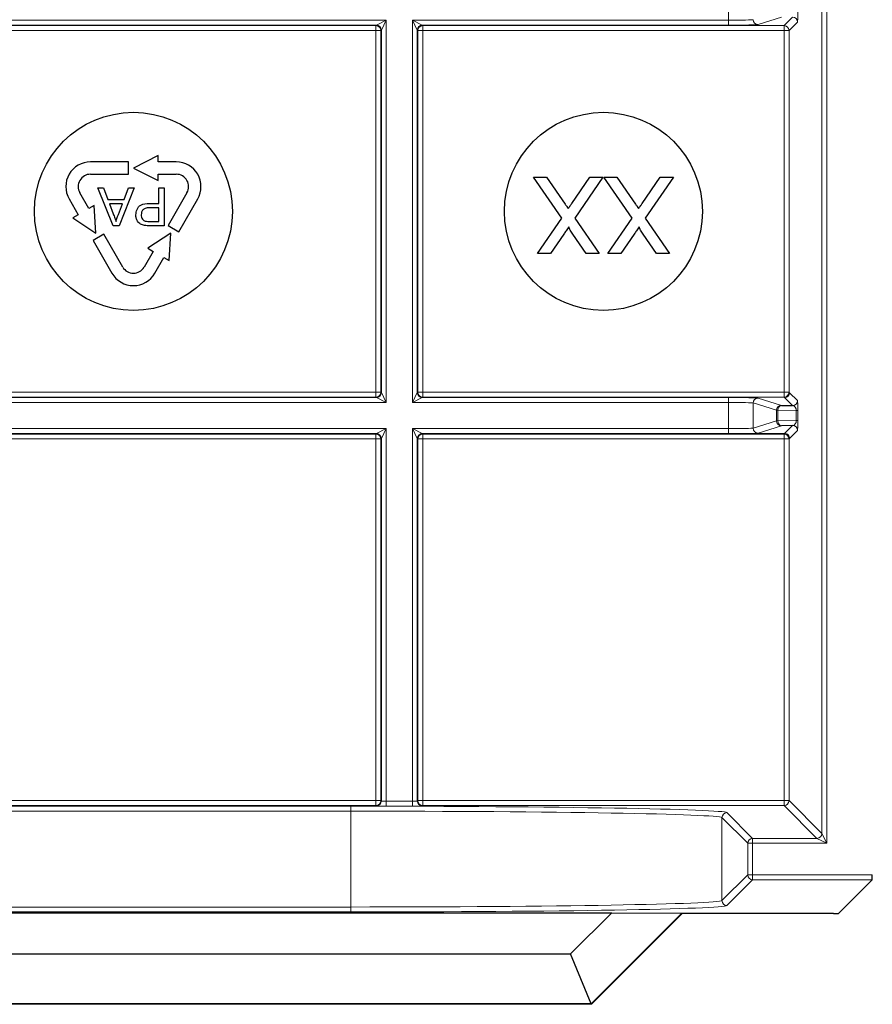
# Model space of a CAD drawing. Header units: millimetres. Extents: x 5 to 418, y 2 to 292.
# Tile 67 of 93: x 317.76 to 323.5, y 88.91 to 95.54. Entities that reach past the tile are written whole.
import ezdxf

# ---------------------------------------------------------------- set-up
doc = ezdxf.new("R2010")
doc.units = ezdxf.units.MM

msp = doc.modelspace()

# ---------------------------------------------------------------- linework, layer by layer
at = {"color": 7, "linetype": 'Continuous', "lineweight": 18}
for p, q in [((323.1652, 90.0604), (323.1652, 106.2237)), ((323.1985, 106.2237), (323.1985, 89.9938)), ((322.5355, 95.5362), (322.5355, 95.712)), ((316.8227, 95.5362), (320.2303, 95.5362)), ((320.1637, 95.5029), (320.2303, 95.5362)), ((320.2303, 95.5362), (320.197, 95.4695)), ((320.2303, 95.5362), (320.2303, 92.962)), ((320.4061, 95.5362), (322.5355, 95.5362)), ((320.4061, 92.962), (320.4061, 95.5362)), ((320.4394, 95.4695), (320.4061, 95.5362)), ((320.4061, 95.5362), (320.4727, 95.5029)), ((322.5355, 95.5029), (322.5355, 95.5362)), ((322.8924, 95.5556), (322.7352, 95.5062)), ((322.9104, 95.4997), (322.9677, 95.5569)), ((320.1637, 95.5029), (316.8894, 95.5029)), ((316.8926, 95.4997), (320.1604, 95.4997)), ((320.1604, 95.4663), (316.8926, 95.4663)), ((320.1604, 95.4997), (320.1637, 95.5029)), ((320.1604, 95.4997), (320.1604, 95.4663)), ((320.1604, 93.0318), (320.1604, 95.4663)), ((320.1938, 95.4663), (320.1604, 95.4663)), ((320.197, 95.4695), (320.1938, 95.4663)), ((320.1938, 95.4663), (320.1938, 93.0318)), ((320.197, 93.0286), (320.197, 95.4695)), ((320.4394, 95.4695), (320.4394, 93.0286)), ((320.4426, 95.4663), (320.4394, 95.4695)), ((320.4426, 93.0318), (320.4426, 95.4663)), ((320.4426, 95.4663), (320.4759, 95.4663)), ((320.4727, 95.5029), (320.4759, 95.4997)), ((322.5355, 95.5029), (320.4727, 95.5029)), ((320.4759, 95.4997), (322.9104, 95.4997)), ((320.4759, 95.4997), (320.4759, 95.4663)), ((320.4759, 95.4663), (320.4759, 93.0318)), ((322.9104, 95.4663), (320.4759, 95.4663)), ((322.9104, 95.4997), (322.9104, 95.4663)), ((322.9104, 93.0318), (322.9104, 95.4663)), ((322.9104, 95.4663), (322.9438, 95.4663)), ((323.001, 95.5235), (322.9438, 95.4663)), ((322.9438, 95.4663), (322.9438, 93.0318)), ((316.8926, 93.0318), (320.1604, 93.0318)), ((320.1938, 93.0318), (320.1604, 93.0318)), ((320.1604, 93.0318), (320.1604, 92.9985)), ((320.1938, 93.0318), (320.197, 93.0286)), ((320.197, 93.0286), (320.2303, 92.962)), ((320.4061, 92.962), (320.4394, 93.0286)), ((320.4394, 93.0286), (320.4426, 93.0318)), ((320.4426, 93.0318), (320.4759, 93.0318)), ((320.4759, 93.0318), (320.4759, 92.9985)), ((320.4759, 93.0318), (322.9104, 93.0318)), ((322.9104, 93.0318), (322.9438, 93.0318)), ((322.9104, 93.0318), (322.9104, 92.9985)), ((322.9438, 93.0318), (322.9476, 93.028)), ((322.9476, 93.028), (323.001, 92.9746)), ((320.2303, 92.962), (316.8227, 92.962)), ((316.8894, 92.9953), (320.1637, 92.9953)), ((320.1604, 92.9985), (316.8926, 92.9985)), ((320.1637, 92.9953), (320.1604, 92.9985)), ((320.2303, 92.962), (320.1637, 92.9953)), ((320.4727, 92.9953), (320.4061, 92.962)), ((322.5355, 92.962), (320.4061, 92.962)), ((320.4759, 92.9985), (320.4727, 92.9953)), ((320.4727, 92.9953), (322.5355, 92.9953)), ((322.9104, 92.9985), (320.4759, 92.9985)), ((322.5355, 92.9953), (322.5355, 92.962)), ((322.5355, 92.7862), (322.5355, 92.962)), ((322.8592, 92.9093), (322.7019, 92.9587)), ((322.7019, 92.9587), (322.7019, 92.7895)), ((322.7352, 92.992), (322.8924, 92.9426)), ((322.9142, 92.9947), (322.9104, 92.9985)), ((322.9677, 92.9413), (322.9142, 92.9947)), ((322.8689, 92.9093), (322.8592, 92.9093)), ((322.8592, 92.8389), (322.8592, 92.9093)), ((322.8689, 92.9093), (322.8689, 92.8389)), ((322.9929, 92.9071), (322.8689, 92.9093)), ((322.9929, 92.9071), (323.0026, 92.9071)), ((322.9929, 92.8411), (322.9929, 92.9071)), ((323.0026, 92.9071), (323.0026, 92.8411)), ((322.7019, 92.7895), (322.8592, 92.8389)), ((322.8689, 92.8389), (322.8592, 92.8389)), ((322.8689, 92.8389), (322.9929, 92.8411)), ((322.9929, 92.8411), (323.0026, 92.8411)), ((316.8227, 92.7862), (320.2303, 92.7862)), ((320.1637, 92.7529), (316.8894, 92.7529)), ((316.8926, 92.7497), (320.1604, 92.7497)), ((320.1604, 92.7497), (320.1637, 92.7529)), ((320.1604, 92.7163), (320.1604, 92.7497)), ((320.1637, 92.7529), (320.2303, 92.7862)), ((320.2303, 92.7862), (320.197, 92.7195)), ((320.2303, 92.7862), (320.2303, 90.2775)), ((320.4061, 92.7862), (322.5355, 92.7862)), ((320.4061, 90.2775), (320.4061, 92.7862)), ((320.4394, 92.7195), (320.4061, 92.7862)), ((320.4061, 92.7862), (320.4727, 92.7529)), ((320.4727, 92.7529), (320.4759, 92.7497)), ((322.5355, 92.7529), (320.4727, 92.7529)), ((320.4759, 92.7497), (322.9104, 92.7497)), ((320.4759, 92.7497), (320.4759, 92.7163)), ((322.5355, 92.7529), (322.5355, 92.7862)), ((322.6932, 92.7534), (322.9142, 92.7534)), ((322.8924, 92.8056), (322.7352, 92.7562)), ((322.9104, 92.7497), (322.9142, 92.7534)), ((322.9104, 92.7497), (322.9104, 92.7163)), ((322.9142, 92.7534), (322.9677, 92.8069)), ((323.001, 92.7735), (322.9476, 92.7201)), ((320.1604, 92.7163), (316.8926, 92.7163)), ((320.1604, 90.2818), (320.1604, 92.7163)), ((320.1604, 92.7163), (320.1938, 92.7163)), ((320.197, 92.7195), (320.1938, 92.7163)), ((320.1938, 92.7163), (320.1938, 90.2818)), ((320.197, 90.2786), (320.197, 92.7195)), ((320.4394, 92.7195), (320.4394, 90.2786)), ((320.4426, 92.7163), (320.4394, 92.7195)), ((320.4426, 90.2818), (320.4426, 92.7163)), ((320.4426, 92.7163), (320.4759, 92.7163)), ((320.4759, 92.7163), (320.4759, 90.2818)), ((322.9104, 92.7163), (320.4759, 92.7163)), ((322.9104, 90.2818), (322.9104, 92.7163)), ((322.9104, 92.7163), (322.9438, 92.7163)), ((322.9476, 92.7201), (322.9438, 92.7163)), ((322.9438, 92.7163), (322.9438, 90.2818)), ((316.8926, 90.2818), (320.1604, 90.2818)), ((320.1604, 90.2485), (316.8926, 90.2485)), ((317.0608, 90.2438), (319.9923, 90.2438)), ((319.9923, 90.2438), (319.9923, 90.2105)), ((320.1604, 90.2485), (320.1604, 90.2818)), ((320.1604, 90.2818), (320.1938, 90.2818)), ((320.1637, 90.2453), (320.1604, 90.2485)), ((320.1938, 90.2818), (320.197, 90.2786)), ((320.2303, 90.2775), (320.2303, 90.2441)), ((320.2303, 90.2775), (320.4061, 90.2775)), ((320.4061, 90.2441), (320.2303, 90.2441)), ((320.4061, 90.2775), (320.4061, 90.2441)), ((320.4394, 90.2786), (320.4426, 90.2818)), ((320.4426, 90.2818), (320.4759, 90.2818)), ((320.4759, 90.2485), (320.4727, 90.2453)), ((320.4759, 90.2818), (320.4759, 90.2485)), ((320.4759, 90.2818), (322.9104, 90.2818)), ((322.9104, 90.2485), (320.4759, 90.2485)), ((322.9104, 90.2818), (322.9104, 90.2485)), ((322.9104, 90.2818), (322.9438, 90.2818)), ((323.1318, 90.0271), (322.9104, 90.2485)), ((322.9438, 90.2818), (323.1652, 90.0604)), ((319.9923, 90.2105), (317.0608, 90.2105)), ((319.9923, 89.5651), (319.9923, 90.2105)), ((322.6652, 89.9938), (322.4919, 90.1671)), ((322.4919, 90.1671), (322.4919, 89.6085)), ((322.5252, 90.2004), (322.6985, 90.0271)), ((323.1652, 90.0604), (323.1985, 89.9938)), ((322.6652, 89.7818), (322.6652, 89.9938)), ((322.6652, 89.9938), (322.6985, 89.9938)), ((322.6985, 89.9938), (322.6985, 90.0271)), ((322.6985, 90.0271), (323.1318, 90.0271)), ((322.6985, 89.9938), (322.6985, 89.7818)), ((323.1985, 89.9938), (322.6985, 89.9938)), ((323.1985, 89.9938), (323.1318, 90.0271)), ((322.4919, 89.6085), (322.6652, 89.7818)), ((322.6652, 89.7818), (322.6985, 89.7818)), ((322.6985, 89.7818), (323.5049, 89.7818)), ((322.6985, 89.7485), (322.6985, 89.7818)), ((322.6985, 89.7485), (322.5252, 89.5752)), ((323.5043, 89.7485), (322.6985, 89.7485)), ((317.0608, 89.5651), (319.9923, 89.5651)), ((319.9923, 89.5318), (317.0608, 89.5318)), ((319.9923, 89.5651), (319.9923, 89.5318))]:
    msp.add_line(p, q, dxfattribs=at)
at = {"color": 7, "linetype": 'Continuous', "lineweight": 25}
for p, q in [((318.6932, 94.6241), (318.5265, 94.5407)), ((318.6932, 94.5824), (318.6932, 94.6241)), ((318.4932, 94.5824), (318.2378, 94.5824)), ((318.4932, 94.4991), (318.4932, 94.5824)), ((318.5265, 94.5407), (318.6932, 94.4574)), ((318.8152, 94.5824), (318.6932, 94.5824)), ((318.2378, 94.4991), (318.4932, 94.4991)), ((318.6932, 94.4991), (318.8152, 94.4991)), ((318.6932, 94.4574), (318.6932, 94.4991)), ((321.4124, 94.2042), (321.2225, 94.4797)), ((321.2225, 94.4797), (321.3099, 94.4797)), ((321.3099, 94.4797), (321.4349, 94.2982)), ((321.4802, 94.303), (321.6017, 94.4797)), ((321.6901, 94.4797), (321.5003, 94.2033)), ((321.6017, 94.4797), (321.6901, 94.4797)), ((321.8865, 94.2042), (321.6967, 94.4797)), ((321.6967, 94.4797), (321.784, 94.4797)), ((321.784, 94.4797), (321.9091, 94.2982)), ((321.9543, 94.303), (322.0759, 94.4797)), ((322.1643, 94.4797), (321.9744, 94.2033)), ((322.0759, 94.4797), (322.1643, 94.4797)), ((318.2872, 94.4082), (318.3257, 94.4082)), ((318.3892, 94.1513), (318.2872, 94.4082)), ((318.3257, 94.4082), (318.3549, 94.3291)), ((318.532, 94.4082), (318.4301, 94.1513)), ((318.4644, 94.3291), (318.4936, 94.4082)), ((318.4936, 94.4082), (318.532, 94.4082)), ((318.6977, 94.3028), (318.6977, 94.4082)), ((318.6977, 94.4082), (318.734, 94.4082)), ((318.734, 94.4082), (318.734, 94.1513)), ((318.2267, 94.2684), (318.1657, 94.3741)), ((318.8874, 94.3741), (318.7597, 94.1529)), ((318.0935, 94.3324), (318.1545, 94.2267)), ((318.2628, 94.2892), (318.2267, 94.2684)), ((318.2739, 94.1032), (318.2628, 94.2892)), ((318.3549, 94.3291), (318.4644, 94.3291)), ((318.3658, 94.2995), (318.3908, 94.232)), ((318.4535, 94.2995), (318.3658, 94.2995)), ((318.4272, 94.2284), (318.4535, 94.2995)), ((318.6348, 94.3028), (318.6977, 94.3028)), ((318.6977, 94.2732), (318.6358, 94.2732)), ((318.6977, 94.181), (318.6977, 94.2732)), ((318.8319, 94.1113), (318.9595, 94.3324)), ((318.1545, 94.2267), (318.1184, 94.2059)), ((318.1184, 94.2059), (318.2739, 94.1032)), ((318.4301, 94.1513), (318.3892, 94.1513)), ((318.6364, 94.181), (318.6977, 94.181)), ((318.734, 94.1513), (318.6396, 94.1513)), ((318.7597, 94.1529), (318.8319, 94.1113)), ((321.2489, 93.9661), (321.4124, 94.2042)), ((321.5003, 94.2033), (321.6638, 93.9661)), ((321.723, 93.9661), (321.8865, 94.2042)), ((321.9744, 94.2033), (322.1379, 93.9661)), ((318.3267, 94.0952), (318.2545, 94.0535)), ((318.4544, 93.8741), (318.3267, 94.0952)), ((318.7791, 94.1032), (318.6236, 94.0006)), ((318.7679, 93.9172), (318.7791, 94.1032)), ((321.4267, 94.0962), (321.3374, 93.9661)), ((321.5765, 93.9661), (321.4869, 94.0961)), ((321.9008, 94.0962), (321.8115, 93.9661)), ((322.0507, 93.9661), (321.961, 94.0961)), ((318.2545, 94.0535), (318.3822, 93.8324)), ((318.6597, 93.9797), (318.5987, 93.8741)), ((318.6236, 94.0006), (318.6597, 93.9797)), ((321.3374, 93.9661), (321.2489, 93.9661)), ((321.6638, 93.9661), (321.5765, 93.9661)), ((321.8115, 93.9661), (321.723, 93.9661)), ((322.1379, 93.9661), (322.0507, 93.9661)), ((318.6709, 93.8324), (318.7319, 93.9381)), ((318.7319, 93.9381), (318.7679, 93.9172)), ((322.8924, 92.9426), (322.9677, 92.9413)), ((322.9677, 92.8069), (322.8924, 92.8056)), ((323.5043, 89.7485), (323.2771, 89.5213)), ((315.3038, 89.5265), (321.7492, 89.5265)), ((321.4718, 89.2491), (321.7492, 89.5265)), ((322.222, 89.5231), (321.6113, 88.9124)), ((322.223, 89.5207), (321.6123, 88.9099)), ((321.7492, 89.5265), (322.222, 89.5231)), ((322.222, 89.5231), (322.223, 89.5207)), ((323.2438, 89.5207), (322.223, 89.5207)), ((315.5813, 89.2491), (321.4718, 89.2491)), ((321.6113, 88.9124), (321.4718, 89.2491)), ((321.6123, 88.9099), (315.4408, 88.9099)), ((321.6113, 88.9124), (315.4418, 88.9124)), ((321.6113, 88.9124), (321.6123, 88.9099))]:
    msp.add_line(p, q, dxfattribs=at)
for centre in [(318.5265, 94.2491), (321.6932, 94.2491)]:
    msp.add_circle(centre, 0.6667, dxfattribs=at)
at = {"color": 7, "linetype": 'Continuous', "lineweight": 18}
for centre, radius, start, end in [((322.7353, 95.5395), 0.0333, 180.02519, 269.89526), ((322.9676, 95.5235), 0.0333, 0.02044, 89.97956), ((320.1604, 95.4663), 0.0333, 0.02044, 89.97956), ((320.1636, 95.4695), 0.0333, 0.02044, 89.97956), ((320.4727, 95.4695), 0.0333, 90.02044, 179.97956), ((320.476, 95.4663), 0.0333, 90.02044, 179.97956), ((322.9104, 95.4663), 0.0333, 0.02044, 89.97956), ((320.1604, 93.0318), 0.0333, 270.02044, 359.97956), ((320.1636, 93.0286), 0.0333, 270.02044, 359.97956), ((320.4727, 93.0286), 0.0333, 180.02044, 269.97956), ((320.476, 93.0318), 0.0333, 180.02044, 269.97956), ((322.9104, 93.0318), 0.0333, 270.02044, 359.97956), ((322.9142, 93.028), 0.0333, 270.02044, 359.97956), ((322.7353, 92.9586), 0.0333, 90.10474, 179.97481), ((322.9676, 92.9746), 0.0333, 270.02044, 359.97956), ((322.8925, 92.9093), 0.0333, 90.10474, 179.97481), ((322.8988, 92.9131), 0.0302, 102.23793, 187.22506), ((322.8925, 92.8389), 0.0333, 180.02519, 269.89526), ((322.8988, 92.8351), 0.0302, 172.77494, 257.76207), ((320.1604, 92.7163), 0.0333, 0.02044, 89.97956), ((320.1636, 92.7195), 0.0333, 0.02044, 89.97956), ((320.4727, 92.7195), 0.0333, 90.02044, 179.97956), ((320.476, 92.7163), 0.0333, 90.02044, 179.97956), ((322.7353, 92.7895), 0.0333, 180.02519, 269.89526), ((322.9104, 92.7163), 0.0333, 0.02044, 89.97956), ((322.9676, 92.7735), 0.0333, 0.02044, 89.97956), ((320.1604, 90.2818), 0.0333, 270.02044, 359.97956), ((320.1636, 90.2786), 0.0333, 270.02044, 359.97956), ((320.4727, 90.2786), 0.0333, 180.02044, 269.97956), ((320.476, 90.2818), 0.0333, 180.02044, 269.97956), ((322.9104, 90.2818), 0.0333, 270.02044, 359.97956), ((322.5252, 90.167), 0.0333, 90.02044, 179.97956), ((323.1318, 90.0604), 0.0333, 270.02044, 359.97956), ((322.6985, 89.9938), 0.0333, 90.02044, 179.97956), ((322.6985, 89.7818), 0.0333, 180.02044, 269.97956), ((322.5252, 89.6086), 0.0333, 180.02044, 269.97956)]:
    msp.add_arc(centre, radius, start, end, dxfattribs=at)
at = {"color": 7, "linetype": 'Continuous', "lineweight": 25}
for centre, radius, start, end in [((318.2378, 94.4157), 0.1667, 90, 210), ((318.8152, 94.4157), 0.1667, 330, 90), ((318.2378, 94.4157), 0.0833, 90, 210.00007), ((318.8152, 94.4157), 0.0833, 330, 90.00007), ((318.5265, 93.9157), 0.1667, 210, 330), ((318.5265, 93.9157), 0.0833, 210, 330.00007)]:
    msp.add_arc(centre, radius, start, end, dxfattribs=at)
at = {"color": 7, "linetype": 'Continuous', "lineweight": 18}
for centre, major_axis, ratio, start_param, end_param in [((322.5355, 95.5397), (0.1667, 0), 0.020946, 4.712389, 6.227687), ((323.001, 95.5902), (0, 0.0667), 0.025118, 3.166721, 4.725177), ((322.5355, 95.5064), (0.2, 0), 0.017455, 4.712389, 6.227687), ((322.5355, 92.9918), (0.2, 0), 0.017455, 0.055499, 1.570796), ((322.5355, 92.9585), (0.1667, 0), 0.020946, 0.055499, 1.570796), ((323.001, 92.908), (0, 0.0667), 0.025118, 4.699601, 6.258057), ((322.9676, 92.908), (-0.0022, 0.0333), 0.755078, 4.637473, 6.195928), ((322.9676, 92.8402), (0.0022, 0.0333), 0.755078, 3.22885, 4.787305), ((323.001, 92.8402), (0, 0.0667), 0.025118, 3.166721, 4.725177), ((322.5355, 92.7897), (0.1667, 0), 0.020946, 4.712389, 6.227687), ((322.5355, 92.7564), (0.2, 0), 0.017455, 4.712389, 6.227687), ((319.9923, 90.1996), (2.5333, 0), 0.017455, 0.017453, 1.570796), ((320.2303, 90.2453), (0.0667, 0), 0.017455, 3.159046, 4.712389), ((320.2303, 90.2786), (0.0333, 0), 0.03491, 3.159046, 4.712389), ((320.4061, 90.2786), (0.0333, 0), 0.03491, 4.712389, 6.265732), ((320.4061, 90.2453), (0.0667, 0), 0.017455, 4.712389, 6.265732), ((319.9923, 90.1663), (2.5, 0), 0.017688, 0.017453, 1.570796), ((319.9923, 89.6093), (2.5, 0), 0.017688, 4.712389, 6.265732), ((319.9923, 89.576), (2.5333, 0), 0.017455, 4.712389, 6.265732)]:
    msp.add_ellipse(centre, major_axis=major_axis, ratio=ratio, start_param=start_param, end_param=end_param, dxfattribs=at)
at = {"color": 7, "linetype": 'Continuous', "lineweight": 25}
for centre, major_axis, start_param, end_param in [((323.5043, 89.7818), (0, 0.0333), 3.159046, 4.712389), ((323.2438, 89.5213), (0.0333, 0), 4.712389, 6.265732)]:
    msp.add_ellipse(centre, major_axis=major_axis, ratio=0.017455, start_param=start_param, end_param=end_param, dxfattribs=at)
for points, knots in [([(318.543, 94.2252), (318.5444, 94.238), (318.5471, 94.2636), (318.5799, 94.3007), (318.614, 94.302), (318.6348, 94.3028)], [0, 0, 0, 0, 0.2807721, 0.5597449, 1, 1, 1, 1]), ([(318.6358, 94.2732), (318.6279, 94.2729), (318.6123, 94.2724), (318.5912, 94.263), (318.5805, 94.2448), (318.5796, 94.2324), (318.5792, 94.2262)], [0, 0, 0, 0, 0.28137, 0.559786, 0.779383, 1, 1, 1, 1]), ([(321.4349, 94.2982), (321.4389, 94.2925), (321.4459, 94.2824), (321.4529, 94.2721), (321.456, 94.2677)], [0, 0, 0, 0, 0.56, 1, 1, 1, 1]), ([(321.456, 94.2677), (321.4606, 94.2742), (321.4687, 94.2859), (321.4767, 94.2978), (321.4802, 94.303)], [0, 0, 0, 0, 0.560002, 1, 1, 1, 1]), ([(321.9091, 94.2982), (321.913, 94.2925), (321.9201, 94.2824), (321.9271, 94.2721), (321.9302, 94.2677)], [0, 0, 0, 0, 0.56, 1, 1, 1, 1]), ([(321.9302, 94.2677), (321.9347, 94.2742), (321.9428, 94.2859), (321.9508, 94.2978), (321.9543, 94.303)], [0, 0, 0, 0, 0.560002, 1, 1, 1, 1]), ([(318.3908, 94.232), (318.3943, 94.2225), (318.4006, 94.2055), (318.4069, 94.1885), (318.4096, 94.181)], [0, 0, 0, 0, 0.560002, 1, 1, 1, 1]), ([(318.4096, 94.181), (318.4121, 94.1901), (318.4164, 94.2065), (318.4239, 94.2217), (318.4272, 94.2284)], [0, 0, 0, 0, 0.559908, 1, 1, 1, 1]), ([(318.6015, 94.1537), (318.5922, 94.156), (318.5736, 94.1605), (318.5545, 94.1803), (318.5446, 94.2028), (318.5435, 94.2177), (318.543, 94.2252)], [0, 0, 0, 0, 0.280091, 0.558988, 0.779416, 1, 1, 1, 1]), ([(318.5792, 94.2262), (318.5795, 94.221), (318.5802, 94.2108), (318.5865, 94.1977), (318.5956, 94.1878), (318.6031, 94.1847), (318.6068, 94.1832)], [0, 0, 0, 0, 0.280207, 0.559922, 0.780033, 1, 1, 1, 1]), ([(318.6396, 94.1513), (318.6325, 94.1514), (318.6197, 94.1514), (318.6071, 94.153), (318.6015, 94.1537)], [0, 0, 0, 0, 0.560101, 1, 1, 1, 1]), ([(318.6068, 94.1832), (318.6123, 94.1824), (318.6221, 94.1809), (318.6321, 94.1809), (318.6364, 94.181)], [0, 0, 0, 0, 0.5595849, 1, 1, 1, 1]), ([(321.4602, 94.1451), (321.454, 94.136), (321.4428, 94.1197), (321.4316, 94.1034), (321.4267, 94.0962)], [0, 0, 0, 0, 0.56, 1, 1, 1, 1]), ([(321.4869, 94.0961), (321.4811, 94.1049), (321.4731, 94.117), (321.4632, 94.1331), (321.4612, 94.1411), (321.4602, 94.1451)], [0, 0, 0, 0, 0.561277, 0.781763, 1, 1, 1, 1]), ([(321.9344, 94.1451), (321.9281, 94.136), (321.917, 94.1197), (321.9058, 94.1034), (321.9008, 94.0962)], [0, 0, 0, 0, 0.56, 1, 1, 1, 1]), ([(321.961, 94.0961), (321.9553, 94.1049), (321.9472, 94.117), (321.9373, 94.1331), (321.9354, 94.1411), (321.9344, 94.1451)], [0, 0, 0, 0, 0.561277, 0.781763, 1, 1, 1, 1])]:
    msp.add_open_spline(points, degree=3, knots=knots, dxfattribs=at)
at = {"color": 7, "linetype": 'Continuous', "lineweight": 18}
msp.add_open_spline([(322.9142, 92.7534), (322.9186, 92.7529), (322.9273, 92.7519), (322.9383, 92.7442), (322.946, 92.7332), (322.947, 92.7245), (322.9476, 92.7201)], degree=3, dxfattribs=at)

doc.saveas('drawing.dxf')
